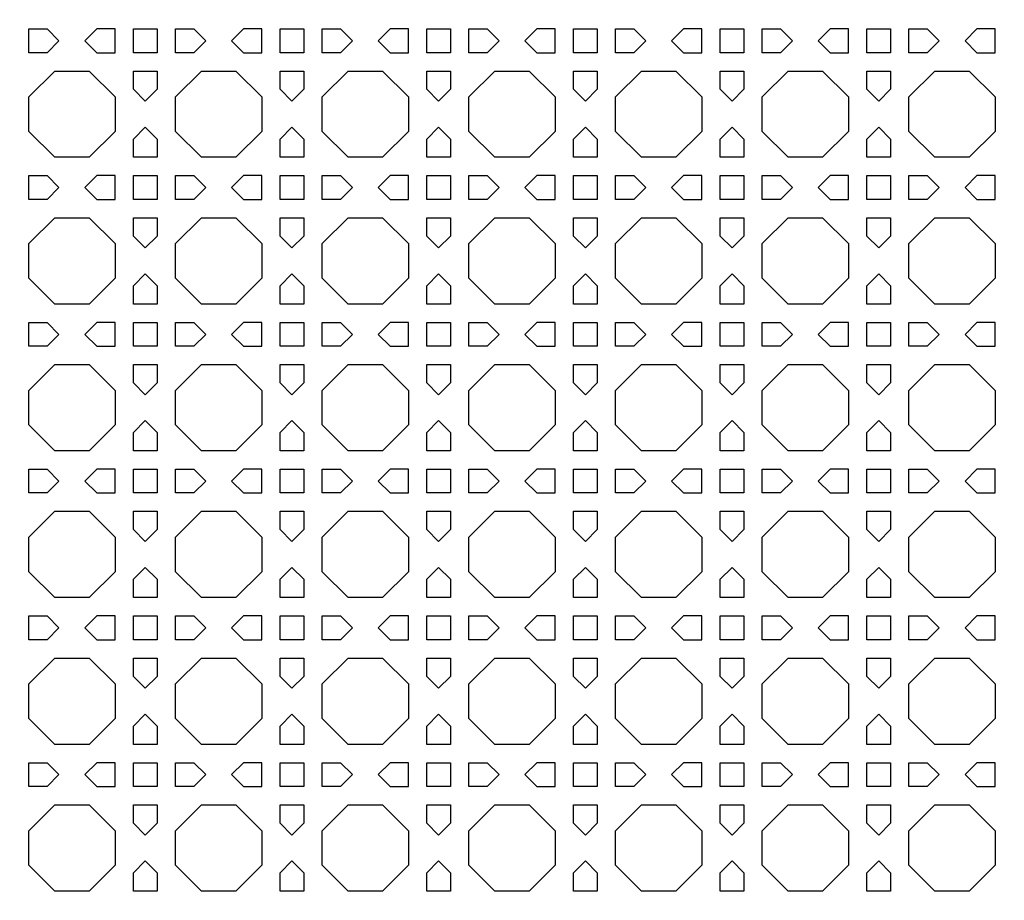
# Model space of a CAD drawing. Header units: millimetres. Extents: x 1204 to 5247, y 17 to 1217.
# Tile 28 of 53: x 4494 to 4655, y 464 to 608. Entities that reach past the tile are written whole.
import ezdxf

# ---------------------------------------------------------------- set-up
doc = ezdxf.new("R2010")
doc.units = ezdxf.units.MM
doc.header["$LTSCALE"] = 50
doc.layers.add('PATTERN', color=252, linetype='Continuous', true_color=0x696969)
doc.layers.add('PERIMETRO', color=7, linetype='Continuous', true_color=0x000000)

msp = doc.modelspace()

# ---------------------------------------------------------------- linework, layer by layer
at = {"layer": 'PATTERN'}
for points in [[(4495.45, 603.06), (4495.45, 606.97), (4498.44, 606.97), (4500.39, 605.02), (4498.44, 603.06)], [(4509.58, 606.97), (4506.59, 606.97), (4504.64, 605.02), (4506.59, 603.06), (4509.58, 603.06)], [(4516.49, 606.97), (4516.49, 603.06), (4512.58, 603.06), (4512.58, 606.97)], [(4522.48, 603.06), (4519.49, 603.06), (4519.49, 606.97), (4522.48, 606.97), (4524.44, 605.02)], [(4530.63, 606.97), (4528.68, 605.02), (4530.63, 603.06), (4533.62, 603.06), (4533.62, 606.97)], [(4540.53, 606.97), (4540.53, 603.06), (4536.62, 603.06), (4536.62, 606.97)], [(4546.52, 603.06), (4543.53, 603.06), (4543.53, 606.97), (4546.52, 606.97), (4548.48, 605.02)], [(4554.67, 606.97), (4552.72, 605.02), (4554.67, 603.06), (4557.67, 603.06), (4557.67, 606.97)], [(4564.57, 606.97), (4564.57, 603.06), (4560.67, 603.06), (4560.67, 606.97)], [(4570.57, 603.06), (4567.57, 603.06), (4567.57, 606.97), (4570.57, 606.97), (4572.52, 605.02)], [(4578.71, 606.97), (4576.76, 605.02), (4578.71, 603.06), (4581.71, 603.06), (4581.71, 606.97)], [(4588.61, 603.06), (4584.71, 603.06), (4584.71, 606.97), (4588.61, 606.97)], [(4594.61, 603.06), (4591.61, 603.06), (4591.61, 606.97), (4594.61, 606.97), (4596.56, 605.02)], [(4602.76, 603.06), (4605.75, 603.06), (4605.75, 606.97), (4602.76, 606.97), (4600.8, 605.02)], [(4612.66, 603.06), (4608.75, 603.06), (4608.75, 606.97), (4612.66, 606.97)], [(4618.65, 603.06), (4615.66, 603.06), (4615.66, 606.97), (4618.65, 606.97), (4620.6, 605.02)], [(4626.8, 603.06), (4629.79, 603.06), (4629.79, 606.97), (4626.8, 606.97), (4624.84, 605.02)], [(4636.7, 606.97), (4636.7, 603.06), (4632.79, 603.06), (4632.79, 606.97)], [(4639.7, 606.97), (4642.69, 606.97), (4644.64, 605.02), (4642.69, 603.06), (4639.7, 603.06)], [(4653.83, 606.97), (4650.84, 606.97), (4648.89, 605.02), (4650.84, 603.06), (4653.83, 603.06)], [(4499.68, 585.93), (4495.45, 590.16), (4495.45, 595.83), (4499.68, 600.06), (4505.35, 600.06), (4509.58, 595.83), (4509.58, 590.16), (4505.35, 585.93)], [(4512.58, 600.06), (4516.49, 600.06), (4516.49, 597.07), (4514.54, 595.12), (4512.58, 597.07)], [(4523.73, 585.93), (4519.49, 590.16), (4519.49, 595.83), (4523.73, 600.06), (4529.39, 600.06), (4533.62, 595.83), (4533.62, 590.16), (4529.39, 585.93)], [(4540.53, 600.06), (4540.53, 597.07), (4538.58, 595.12), (4536.62, 597.07), (4536.62, 600.06)], [(4547.77, 585.93), (4543.53, 590.16), (4543.53, 595.83), (4547.77, 600.06), (4553.43, 600.06), (4557.67, 595.83), (4557.67, 590.16), (4553.43, 585.93)], [(4564.57, 600.06), (4564.57, 597.07), (4562.62, 595.12), (4560.67, 597.07), (4560.67, 600.06)], [(4571.81, 585.93), (4567.57, 590.16), (4567.57, 595.83), (4571.81, 600.06), (4577.47, 600.06), (4581.71, 595.83), (4581.71, 590.16), (4577.47, 585.93)], [(4588.61, 600.06), (4588.61, 597.07), (4586.66, 595.12), (4584.71, 597.07), (4584.71, 600.06)], [(4595.85, 585.93), (4591.61, 590.16), (4591.61, 595.83), (4595.85, 600.06), (4601.51, 600.06), (4605.75, 595.83), (4605.75, 590.16), (4601.51, 585.93)], [(4608.75, 597.07), (4608.75, 600.06), (4612.66, 600.06), (4612.66, 597.07), (4610.7, 595.12)], [(4619.89, 585.93), (4615.66, 590.16), (4615.66, 595.83), (4619.89, 600.06), (4625.55, 600.06), (4629.79, 595.83), (4629.79, 590.16), (4625.55, 585.93)], [(4634.74, 595.12), (4632.79, 597.07), (4632.79, 600.06), (4636.7, 600.06), (4636.7, 597.07)], [(4643.93, 585.93), (4639.7, 590.16), (4639.7, 595.83), (4643.93, 600.06), (4649.6, 600.06), (4653.83, 595.83), (4653.83, 590.16), (4649.6, 585.93)], [(4516.49, 588.92), (4516.49, 585.93), (4512.58, 585.93), (4512.58, 588.92), (4514.54, 590.88)], [(4540.53, 588.92), (4540.53, 585.93), (4536.62, 585.93), (4536.62, 588.92), (4538.58, 590.88)], [(4564.57, 588.92), (4564.57, 585.93), (4560.67, 585.93), (4560.67, 588.92), (4562.62, 590.88)], [(4588.61, 588.92), (4588.61, 585.93), (4584.71, 585.93), (4584.71, 588.92), (4586.66, 590.88)], [(4612.66, 588.92), (4612.66, 585.93), (4608.75, 585.93), (4608.75, 588.92), (4610.7, 590.88)], [(4636.7, 588.92), (4636.7, 585.93), (4632.79, 585.93), (4632.79, 588.92), (4634.74, 590.88)], [(4495.45, 579.02), (4495.45, 582.93), (4498.44, 582.93), (4500.39, 580.98), (4498.44, 579.02)], [(4509.58, 582.93), (4506.59, 582.93), (4504.64, 580.98), (4506.59, 579.02), (4509.58, 579.02)], [(4516.49, 582.93), (4516.49, 579.02), (4512.58, 579.02), (4512.58, 582.93)], [(4522.48, 579.02), (4519.49, 579.02), (4519.49, 582.93), (4522.48, 582.93), (4524.44, 580.98)], [(4530.63, 582.93), (4528.68, 580.98), (4530.63, 579.02), (4533.62, 579.02), (4533.62, 582.93)], [(4540.53, 582.93), (4540.53, 579.02), (4536.62, 579.02), (4536.62, 582.93)], [(4546.52, 579.02), (4543.53, 579.02), (4543.53, 582.93), (4546.52, 582.93), (4548.48, 580.98)], [(4554.67, 582.93), (4552.72, 580.98), (4554.67, 579.02), (4557.67, 579.02), (4557.67, 582.93)], [(4564.57, 582.93), (4564.57, 579.02), (4560.67, 579.02), (4560.67, 582.93)], [(4570.57, 579.02), (4567.57, 579.02), (4567.57, 582.93), (4570.57, 582.93), (4572.52, 580.98)], [(4578.71, 582.93), (4576.76, 580.98), (4578.71, 579.02), (4581.71, 579.02), (4581.71, 582.93)], [(4588.61, 579.02), (4584.71, 579.02), (4584.71, 582.93), (4588.61, 582.93)], [(4594.61, 579.02), (4591.61, 579.02), (4591.61, 582.93), (4594.61, 582.93), (4596.56, 580.98)], [(4602.76, 579.02), (4605.75, 579.02), (4605.75, 582.93), (4602.76, 582.93), (4600.8, 580.98)], [(4612.66, 579.02), (4608.75, 579.02), (4608.75, 582.93), (4612.66, 582.93)], [(4618.65, 579.02), (4615.66, 579.02), (4615.66, 582.93), (4618.65, 582.93), (4620.6, 580.98)], [(4626.8, 579.02), (4629.79, 579.02), (4629.79, 582.93), (4626.8, 582.93), (4624.84, 580.98)], [(4636.7, 582.93), (4636.7, 579.02), (4632.79, 579.02), (4632.79, 582.93)], [(4639.7, 582.93), (4642.69, 582.93), (4644.64, 580.98), (4642.69, 579.02), (4639.7, 579.02)], [(4653.83, 582.93), (4650.84, 582.93), (4648.89, 580.98), (4650.84, 579.02), (4653.83, 579.02)], [(4499.68, 561.89), (4495.45, 566.12), (4495.45, 571.79), (4499.68, 576.02), (4505.35, 576.02), (4509.58, 571.79), (4509.58, 566.12), (4505.35, 561.89)], [(4512.58, 576.02), (4516.49, 576.02), (4516.49, 573.03), (4514.54, 571.08), (4512.58, 573.03)], [(4523.73, 561.89), (4519.49, 566.12), (4519.49, 571.79), (4523.73, 576.02), (4529.39, 576.02), (4533.62, 571.79), (4533.62, 566.12), (4529.39, 561.89)], [(4540.53, 576.02), (4540.53, 573.03), (4538.58, 571.08), (4536.62, 573.03), (4536.62, 576.02)], [(4547.77, 561.89), (4543.53, 566.12), (4543.53, 571.79), (4547.77, 576.02), (4553.43, 576.02), (4557.67, 571.79), (4557.67, 566.12), (4553.43, 561.89)], [(4564.57, 576.02), (4564.57, 573.03), (4562.62, 571.08), (4560.67, 573.03), (4560.67, 576.02)], [(4571.81, 561.89), (4567.57, 566.12), (4567.57, 571.79), (4571.81, 576.02), (4577.47, 576.02), (4581.71, 571.79), (4581.71, 566.12), (4577.47, 561.89)], [(4588.61, 576.02), (4588.61, 573.03), (4586.66, 571.08), (4584.71, 573.03), (4584.71, 576.02)], [(4595.85, 561.89), (4591.61, 566.12), (4591.61, 571.79), (4595.85, 576.02), (4601.51, 576.02), (4605.75, 571.79), (4605.75, 566.12), (4601.51, 561.89)], [(4608.75, 573.03), (4608.75, 576.02), (4612.66, 576.02), (4612.66, 573.03), (4610.7, 571.08)], [(4619.89, 561.89), (4615.66, 566.12), (4615.66, 571.79), (4619.89, 576.02), (4625.55, 576.02), (4629.79, 571.79), (4629.79, 566.12), (4625.55, 561.89)], [(4634.74, 571.08), (4632.79, 573.03), (4632.79, 576.02), (4636.7, 576.02), (4636.7, 573.03)], [(4643.93, 561.89), (4639.7, 566.12), (4639.7, 571.79), (4643.93, 576.02), (4649.6, 576.02), (4653.83, 571.79), (4653.83, 566.12), (4649.6, 561.89)], [(4516.49, 564.88), (4516.49, 561.89), (4512.58, 561.89), (4512.58, 564.88), (4514.54, 566.83)], [(4540.53, 564.88), (4540.53, 561.89), (4536.62, 561.89), (4536.62, 564.88), (4538.58, 566.83)], [(4564.57, 564.88), (4564.57, 561.89), (4560.67, 561.89), (4560.67, 564.88), (4562.62, 566.83)], [(4588.61, 564.88), (4588.61, 561.89), (4584.71, 561.89), (4584.71, 564.88), (4586.66, 566.83)], [(4612.66, 564.88), (4612.66, 561.89), (4608.75, 561.89), (4608.75, 564.88), (4610.7, 566.83)], [(4636.7, 564.88), (4636.7, 561.89), (4632.79, 561.89), (4632.79, 564.88), (4634.74, 566.83)], [(4495.45, 554.98), (4495.45, 558.89), (4498.44, 558.89), (4500.39, 556.93), (4498.44, 554.98)], [(4509.58, 558.89), (4506.59, 558.89), (4504.64, 556.93), (4506.59, 554.98), (4509.58, 554.98)], [(4516.49, 558.89), (4516.49, 554.98), (4512.58, 554.98), (4512.58, 558.89)], [(4522.48, 554.98), (4519.49, 554.98), (4519.49, 558.89), (4522.48, 558.89), (4524.44, 556.93)], [(4530.63, 558.89), (4528.68, 556.93), (4530.63, 554.98), (4533.62, 554.98), (4533.62, 558.89)], [(4540.53, 558.89), (4540.53, 554.98), (4536.62, 554.98), (4536.62, 558.89)], [(4546.52, 554.98), (4543.53, 554.98), (4543.53, 558.89), (4546.52, 558.89), (4548.48, 556.93)], [(4554.67, 558.89), (4552.72, 556.93), (4554.67, 554.98), (4557.67, 554.98), (4557.67, 558.89)], [(4564.57, 558.89), (4564.57, 554.98), (4560.67, 554.98), (4560.67, 558.89)], [(4570.57, 554.98), (4567.57, 554.98), (4567.57, 558.89), (4570.57, 558.89), (4572.52, 556.93)], [(4578.71, 558.89), (4576.76, 556.93), (4578.71, 554.98), (4581.71, 554.98), (4581.71, 558.89)], [(4588.61, 554.98), (4584.71, 554.98), (4584.71, 558.89), (4588.61, 558.89)], [(4594.61, 554.98), (4591.61, 554.98), (4591.61, 558.89), (4594.61, 558.89), (4596.56, 556.93)], [(4602.76, 554.98), (4605.75, 554.98), (4605.75, 558.89), (4602.76, 558.89), (4600.8, 556.93)], [(4612.66, 554.98), (4608.75, 554.98), (4608.75, 558.89), (4612.66, 558.89)], [(4618.65, 554.98), (4615.66, 554.98), (4615.66, 558.89), (4618.65, 558.89), (4620.6, 556.93)], [(4626.8, 554.98), (4629.79, 554.98), (4629.79, 558.89), (4626.8, 558.89), (4624.84, 556.93)], [(4636.7, 558.89), (4636.7, 554.98), (4632.79, 554.98), (4632.79, 558.89)], [(4639.7, 558.89), (4642.69, 558.89), (4644.64, 556.93), (4642.69, 554.98), (4639.7, 554.98)], [(4653.83, 558.89), (4650.84, 558.89), (4648.89, 556.93), (4650.84, 554.98), (4653.83, 554.98)], [(4499.68, 537.85), (4495.45, 542.08), (4495.45, 547.75), (4499.68, 551.98), (4505.35, 551.98), (4509.58, 547.75), (4509.58, 542.08), (4505.35, 537.85)], [(4512.58, 551.98), (4516.49, 551.98), (4516.49, 548.99), (4514.54, 547.03), (4512.58, 548.99)], [(4523.73, 537.85), (4519.49, 542.08), (4519.49, 547.75), (4523.73, 551.98), (4529.39, 551.98), (4533.62, 547.75), (4533.62, 542.08), (4529.39, 537.85)], [(4540.53, 551.98), (4540.53, 548.99), (4538.58, 547.03), (4536.62, 548.99), (4536.62, 551.98)], [(4547.77, 537.85), (4543.53, 542.08), (4543.53, 547.75), (4547.77, 551.98), (4553.43, 551.98), (4557.67, 547.75), (4557.67, 542.08), (4553.43, 537.85)], [(4564.57, 551.98), (4564.57, 548.99), (4562.62, 547.03), (4560.67, 548.99), (4560.67, 551.98)], [(4571.81, 537.85), (4567.57, 542.08), (4567.57, 547.75), (4571.81, 551.98), (4577.47, 551.98), (4581.71, 547.75), (4581.71, 542.08), (4577.47, 537.85)], [(4588.61, 551.98), (4588.61, 548.99), (4586.66, 547.03), (4584.71, 548.99), (4584.71, 551.98)], [(4595.85, 537.85), (4591.61, 542.08), (4591.61, 547.75), (4595.85, 551.98), (4601.51, 551.98), (4605.75, 547.75), (4605.75, 542.08), (4601.51, 537.85)], [(4608.75, 548.99), (4608.75, 551.98), (4612.66, 551.98), (4612.66, 548.99), (4610.7, 547.03)], [(4619.89, 537.85), (4615.66, 542.08), (4615.66, 547.75), (4619.89, 551.98), (4625.55, 551.98), (4629.79, 547.75), (4629.79, 542.08), (4625.55, 537.85)], [(4634.74, 547.03), (4632.79, 548.99), (4632.79, 551.98), (4636.7, 551.98), (4636.7, 548.99)], [(4643.93, 537.85), (4639.7, 542.08), (4639.7, 547.75), (4643.93, 551.98), (4649.6, 551.98), (4653.83, 547.75), (4653.83, 542.08), (4649.6, 537.85)], [(4516.49, 540.84), (4516.49, 537.85), (4512.58, 537.85), (4512.58, 540.84), (4514.54, 542.79)], [(4540.53, 540.84), (4540.53, 537.85), (4536.62, 537.85), (4536.62, 540.84), (4538.58, 542.79)], [(4564.57, 540.84), (4564.57, 537.85), (4560.67, 537.85), (4560.67, 540.84), (4562.62, 542.79)], [(4588.61, 540.84), (4588.61, 537.85), (4584.71, 537.85), (4584.71, 540.84), (4586.66, 542.79)], [(4612.66, 540.84), (4612.66, 537.85), (4608.75, 537.85), (4608.75, 540.84), (4610.7, 542.79)], [(4636.7, 540.84), (4636.7, 537.85), (4632.79, 537.85), (4632.79, 540.84), (4634.74, 542.79)], [(4495.45, 530.94), (4495.45, 534.85), (4498.44, 534.85), (4500.39, 532.89), (4498.44, 530.94)], [(4509.58, 534.85), (4506.59, 534.85), (4504.64, 532.89), (4506.59, 530.94), (4509.58, 530.94)], [(4516.49, 534.85), (4516.49, 530.94), (4512.58, 530.94), (4512.58, 534.85)], [(4522.48, 530.94), (4519.49, 530.94), (4519.49, 534.85), (4522.48, 534.85), (4524.44, 532.89)], [(4530.63, 534.85), (4528.68, 532.89), (4530.63, 530.94), (4533.62, 530.94), (4533.62, 534.85)], [(4540.53, 534.85), (4540.53, 530.94), (4536.62, 530.94), (4536.62, 534.85)], [(4546.52, 530.94), (4543.53, 530.94), (4543.53, 534.85), (4546.52, 534.85), (4548.48, 532.89)], [(4554.67, 534.85), (4552.72, 532.89), (4554.67, 530.94), (4557.67, 530.94), (4557.67, 534.85)], [(4564.57, 534.85), (4564.57, 530.94), (4560.67, 530.94), (4560.67, 534.85)], [(4570.57, 530.94), (4567.57, 530.94), (4567.57, 534.85), (4570.57, 534.85), (4572.52, 532.89)], [(4578.71, 534.85), (4576.76, 532.89), (4578.71, 530.94), (4581.71, 530.94), (4581.71, 534.85)], [(4588.61, 530.94), (4584.71, 530.94), (4584.71, 534.85), (4588.61, 534.85)], [(4594.61, 530.94), (4591.61, 530.94), (4591.61, 534.85), (4594.61, 534.85), (4596.56, 532.89)], [(4602.76, 530.94), (4605.75, 530.94), (4605.75, 534.85), (4602.76, 534.85), (4600.8, 532.89)], [(4612.66, 530.94), (4608.75, 530.94), (4608.75, 534.85), (4612.66, 534.85)], [(4618.65, 530.94), (4615.66, 530.94), (4615.66, 534.85), (4618.65, 534.85), (4620.6, 532.89)], [(4626.8, 530.94), (4629.79, 530.94), (4629.79, 534.85), (4626.8, 534.85), (4624.84, 532.89)], [(4636.7, 534.85), (4636.7, 530.94), (4632.79, 530.94), (4632.79, 534.85)], [(4639.7, 534.85), (4642.69, 534.85), (4644.64, 532.89), (4642.69, 530.94), (4639.7, 530.94)], [(4653.83, 534.85), (4650.84, 534.85), (4648.89, 532.89), (4650.84, 530.94), (4653.83, 530.94)], [(4499.68, 513.8), (4495.45, 518.04), (4495.45, 523.7), (4499.68, 527.94), (4505.35, 527.94), (4509.58, 523.7), (4509.58, 518.04), (4505.35, 513.8)], [(4512.58, 527.94), (4516.49, 527.94), (4516.49, 524.95), (4514.54, 522.99), (4512.58, 524.95)], [(4523.73, 513.8), (4519.49, 518.04), (4519.49, 523.7), (4523.73, 527.94), (4529.39, 527.94), (4533.62, 523.7), (4533.62, 518.04), (4529.39, 513.8)], [(4540.53, 527.94), (4540.53, 524.95), (4538.58, 522.99), (4536.62, 524.95), (4536.62, 527.94)], [(4547.77, 513.8), (4543.53, 518.04), (4543.53, 523.7), (4547.77, 527.94), (4553.43, 527.94), (4557.67, 523.7), (4557.67, 518.04), (4553.43, 513.8)], [(4564.57, 527.94), (4564.57, 524.95), (4562.62, 522.99), (4560.67, 524.95), (4560.67, 527.94)], [(4571.81, 513.8), (4567.57, 518.04), (4567.57, 523.7), (4571.81, 527.94), (4577.47, 527.94), (4581.71, 523.7), (4581.71, 518.04), (4577.47, 513.8)], [(4588.61, 527.94), (4588.61, 524.95), (4586.66, 522.99), (4584.71, 524.95), (4584.71, 527.94)], [(4595.85, 513.8), (4591.61, 518.04), (4591.61, 523.7), (4595.85, 527.94), (4601.51, 527.94), (4605.75, 523.7), (4605.75, 518.04), (4601.51, 513.8)], [(4608.75, 524.95), (4608.75, 527.94), (4612.66, 527.94), (4612.66, 524.95), (4610.7, 522.99)], [(4619.89, 513.8), (4615.66, 518.04), (4615.66, 523.7), (4619.89, 527.94), (4625.55, 527.94), (4629.79, 523.7), (4629.79, 518.04), (4625.55, 513.8)], [(4634.74, 522.99), (4632.79, 524.95), (4632.79, 527.94), (4636.7, 527.94), (4636.7, 524.95)], [(4643.93, 513.8), (4639.7, 518.04), (4639.7, 523.7), (4643.93, 527.94), (4649.6, 527.94), (4653.83, 523.7), (4653.83, 518.04), (4649.6, 513.8)], [(4516.49, 516.8), (4516.49, 513.8), (4512.58, 513.8), (4512.58, 516.8), (4514.54, 518.75)], [(4540.53, 516.8), (4540.53, 513.8), (4536.62, 513.8), (4536.62, 516.8), (4538.58, 518.75)], [(4564.57, 516.8), (4564.57, 513.8), (4560.67, 513.8), (4560.67, 516.8), (4562.62, 518.75)], [(4588.61, 516.8), (4588.61, 513.8), (4584.71, 513.8), (4584.71, 516.8), (4586.66, 518.75)], [(4612.66, 516.8), (4612.66, 513.8), (4608.75, 513.8), (4608.75, 516.8), (4610.7, 518.75)], [(4636.7, 516.8), (4636.7, 513.8), (4632.79, 513.8), (4632.79, 516.8), (4634.74, 518.75)], [(4495.45, 506.9), (4495.45, 510.8), (4498.44, 510.8), (4500.39, 508.85), (4498.44, 506.9)], [(4509.58, 510.8), (4506.59, 510.8), (4504.64, 508.85), (4506.59, 506.9), (4509.58, 506.9)], [(4516.49, 510.8), (4516.49, 506.9), (4512.58, 506.9), (4512.58, 510.8)], [(4522.48, 506.9), (4519.49, 506.9), (4519.49, 510.8), (4522.48, 510.8), (4524.44, 508.85)], [(4530.63, 510.8), (4528.68, 508.85), (4530.63, 506.9), (4533.62, 506.9), (4533.62, 510.8)], [(4540.53, 510.8), (4540.53, 506.9), (4536.62, 506.9), (4536.62, 510.8)], [(4546.52, 506.9), (4543.53, 506.9), (4543.53, 510.8), (4546.52, 510.8), (4548.48, 508.85)], [(4554.67, 510.8), (4552.72, 508.85), (4554.67, 506.9), (4557.67, 506.9), (4557.67, 510.8)], [(4564.57, 510.8), (4564.57, 506.9), (4560.67, 506.9), (4560.67, 510.8)], [(4570.57, 506.9), (4567.57, 506.9), (4567.57, 510.8), (4570.57, 510.8), (4572.52, 508.85)], [(4578.71, 510.8), (4576.76, 508.85), (4578.71, 506.9), (4581.71, 506.9), (4581.71, 510.8)], [(4588.61, 506.9), (4584.71, 506.9), (4584.71, 510.8), (4588.61, 510.8)], [(4594.61, 506.9), (4591.61, 506.9), (4591.61, 510.8), (4594.61, 510.8), (4596.56, 508.85)], [(4602.76, 506.9), (4605.75, 506.9), (4605.75, 510.8), (4602.76, 510.8), (4600.8, 508.85)], [(4612.66, 506.9), (4608.75, 506.9), (4608.75, 510.8), (4612.66, 510.8)], [(4618.65, 506.9), (4615.66, 506.9), (4615.66, 510.8), (4618.65, 510.8), (4620.6, 508.85)], [(4626.8, 506.9), (4629.79, 506.9), (4629.79, 510.8), (4626.8, 510.8), (4624.84, 508.85)], [(4636.7, 510.8), (4636.7, 506.9), (4632.79, 506.9), (4632.79, 510.8)], [(4639.7, 510.8), (4642.69, 510.8), (4644.64, 508.85), (4642.69, 506.9), (4639.7, 506.9)], [(4653.83, 510.8), (4650.84, 510.8), (4648.89, 508.85), (4650.84, 506.9), (4653.83, 506.9)], [(4499.68, 489.76), (4495.45, 494), (4495.45, 499.66), (4499.68, 503.9), (4505.35, 503.9), (4509.58, 499.66), (4509.58, 494), (4505.35, 489.76)], [(4512.58, 503.9), (4516.49, 503.9), (4516.49, 500.9), (4514.54, 498.95), (4512.58, 500.9)], [(4523.73, 489.76), (4519.49, 494), (4519.49, 499.66), (4523.73, 503.9), (4529.39, 503.9), (4533.62, 499.66), (4533.62, 494), (4529.39, 489.76)], [(4540.53, 503.9), (4540.53, 500.9), (4538.58, 498.95), (4536.62, 500.9), (4536.62, 503.9)], [(4547.77, 489.76), (4543.53, 494), (4543.53, 499.66), (4547.77, 503.9), (4553.43, 503.9), (4557.67, 499.66), (4557.67, 494), (4553.43, 489.76)], [(4564.57, 503.9), (4564.57, 500.9), (4562.62, 498.95), (4560.67, 500.9), (4560.67, 503.9)], [(4571.81, 489.76), (4567.57, 494), (4567.57, 499.66), (4571.81, 503.9), (4577.47, 503.9), (4581.71, 499.66), (4581.71, 494), (4577.47, 489.76)], [(4588.61, 503.9), (4588.61, 500.9), (4586.66, 498.95), (4584.71, 500.9), (4584.71, 503.9)], [(4595.85, 489.76), (4591.61, 494), (4591.61, 499.66), (4595.85, 503.9), (4601.51, 503.9), (4605.75, 499.66), (4605.75, 494), (4601.51, 489.76)], [(4608.75, 500.9), (4608.75, 503.9), (4612.66, 503.9), (4612.66, 500.9), (4610.7, 498.95)], [(4619.89, 489.76), (4615.66, 494), (4615.66, 499.66), (4619.89, 503.9), (4625.55, 503.9), (4629.79, 499.66), (4629.79, 494), (4625.55, 489.76)], [(4634.74, 498.95), (4632.79, 500.9), (4632.79, 503.9), (4636.7, 503.9), (4636.7, 500.9)], [(4643.93, 489.76), (4639.7, 494), (4639.7, 499.66), (4643.93, 503.9), (4649.6, 503.9), (4653.83, 499.66), (4653.83, 494), (4649.6, 489.76)], [(4516.49, 492.76), (4516.49, 489.76), (4512.58, 489.76), (4512.58, 492.76), (4514.54, 494.71)], [(4540.53, 492.76), (4540.53, 489.76), (4536.62, 489.76), (4536.62, 492.76), (4538.58, 494.71)], [(4564.57, 492.76), (4564.57, 489.76), (4560.67, 489.76), (4560.67, 492.76), (4562.62, 494.71)], [(4588.61, 492.76), (4588.61, 489.76), (4584.71, 489.76), (4584.71, 492.76), (4586.66, 494.71)], [(4612.66, 492.76), (4612.66, 489.76), (4608.75, 489.76), (4608.75, 492.76), (4610.7, 494.71)], [(4636.7, 492.76), (4636.7, 489.76), (4632.79, 489.76), (4632.79, 492.76), (4634.74, 494.71)], [(4495.45, 482.86), (4495.45, 486.76), (4498.44, 486.76), (4500.39, 484.81), (4498.44, 482.86)], [(4509.58, 486.76), (4506.59, 486.76), (4504.64, 484.81), (4506.59, 482.86), (4509.58, 482.86)], [(4516.49, 486.76), (4516.49, 482.86), (4512.58, 482.86), (4512.58, 486.76)], [(4522.48, 482.86), (4519.49, 482.86), (4519.49, 486.76), (4522.48, 486.76), (4524.44, 484.81)], [(4530.63, 486.76), (4528.68, 484.81), (4530.63, 482.86), (4533.62, 482.86), (4533.62, 486.76)], [(4540.53, 486.76), (4540.53, 482.86), (4536.62, 482.86), (4536.62, 486.76)], [(4546.52, 482.86), (4543.53, 482.86), (4543.53, 486.76), (4546.52, 486.76), (4548.48, 484.81)], [(4554.67, 486.76), (4552.72, 484.81), (4554.67, 482.86), (4557.67, 482.86), (4557.67, 486.76)], [(4564.57, 486.76), (4564.57, 482.86), (4560.67, 482.86), (4560.67, 486.76)], [(4570.57, 482.86), (4567.57, 482.86), (4567.57, 486.76), (4570.57, 486.76), (4572.52, 484.81)], [(4578.71, 486.76), (4576.76, 484.81), (4578.71, 482.86), (4581.71, 482.86), (4581.71, 486.76)], [(4588.61, 482.86), (4584.71, 482.86), (4584.71, 486.76), (4588.61, 486.76)], [(4594.61, 482.86), (4591.61, 482.86), (4591.61, 486.76), (4594.61, 486.76), (4596.56, 484.81)], [(4602.76, 482.86), (4605.75, 482.86), (4605.75, 486.76), (4602.76, 486.76), (4600.8, 484.81)], [(4612.66, 482.86), (4608.75, 482.86), (4608.75, 486.76), (4612.66, 486.76)], [(4618.65, 482.86), (4615.66, 482.86), (4615.66, 486.76), (4618.65, 486.76), (4620.6, 484.81)], [(4626.8, 482.86), (4629.79, 482.86), (4629.79, 486.76), (4626.8, 486.76), (4624.84, 484.81)], [(4636.7, 486.76), (4636.7, 482.86), (4632.79, 482.86), (4632.79, 486.76)], [(4639.7, 486.76), (4642.69, 486.76), (4644.64, 484.81), (4642.69, 482.86), (4639.7, 482.86)], [(4653.83, 486.76), (4650.84, 486.76), (4648.89, 484.81), (4650.84, 482.86), (4653.83, 482.86)], [(4499.68, 465.72), (4495.45, 469.96), (4495.45, 475.62), (4499.68, 479.86), (4505.35, 479.86), (4509.58, 475.62), (4509.58, 469.96), (4505.35, 465.72)], [(4512.58, 479.86), (4516.49, 479.86), (4516.49, 476.86), (4514.54, 474.91), (4512.58, 476.86)], [(4523.73, 465.72), (4519.49, 469.96), (4519.49, 475.62), (4523.73, 479.86), (4529.39, 479.86), (4533.62, 475.62), (4533.62, 469.96), (4529.39, 465.72)], [(4540.53, 479.86), (4540.53, 476.86), (4538.58, 474.91), (4536.62, 476.86), (4536.62, 479.86)], [(4547.77, 465.72), (4543.53, 469.96), (4543.53, 475.62), (4547.77, 479.86), (4553.43, 479.86), (4557.67, 475.62), (4557.67, 469.96), (4553.43, 465.72)], [(4564.57, 479.86), (4564.57, 476.86), (4562.62, 474.91), (4560.67, 476.86), (4560.67, 479.86)], [(4571.81, 465.72), (4567.57, 469.96), (4567.57, 475.62), (4571.81, 479.86), (4577.47, 479.86), (4581.71, 475.62), (4581.71, 469.96), (4577.47, 465.72)], [(4588.61, 479.86), (4588.61, 476.86), (4586.66, 474.91), (4584.71, 476.86), (4584.71, 479.86)], [(4595.85, 465.72), (4591.61, 469.96), (4591.61, 475.62), (4595.85, 479.86), (4601.51, 479.86), (4605.75, 475.62), (4605.75, 469.96), (4601.51, 465.72)], [(4608.75, 476.86), (4608.75, 479.86), (4612.66, 479.86), (4612.66, 476.86), (4610.7, 474.91)], [(4619.89, 465.72), (4615.66, 469.96), (4615.66, 475.62), (4619.89, 479.86), (4625.55, 479.86), (4629.79, 475.62), (4629.79, 469.96), (4625.55, 465.72)], [(4634.74, 474.91), (4632.79, 476.86), (4632.79, 479.86), (4636.7, 479.86), (4636.7, 476.86)], [(4643.93, 465.72), (4639.7, 469.96), (4639.7, 475.62), (4643.93, 479.86), (4649.6, 479.86), (4653.83, 475.62), (4653.83, 469.96), (4649.6, 465.72)], [(4516.49, 468.71), (4516.49, 465.72), (4512.58, 465.72), (4512.58, 468.71), (4514.54, 470.67)], [(4540.53, 468.71), (4540.53, 465.72), (4536.62, 465.72), (4536.62, 468.71), (4538.58, 470.67)], [(4564.57, 468.71), (4564.57, 465.72), (4560.67, 465.72), (4560.67, 468.71), (4562.62, 470.67)], [(4588.61, 468.71), (4588.61, 465.72), (4584.71, 465.72), (4584.71, 468.71), (4586.66, 470.67)], [(4612.66, 468.71), (4612.66, 465.72), (4608.75, 465.72), (4608.75, 468.71), (4610.7, 470.67)], [(4636.7, 468.71), (4636.7, 465.72), (4632.79, 465.72), (4632.79, 468.71), (4634.74, 470.67)]]:
    msp.add_lwpolyline(points, close=True, dxfattribs=at)
at = {"layer": 'PERIMETRO'}
msp.add_circle((4646.76, 617.04), 600, dxfattribs=at)

doc.saveas('drawing.dxf')
